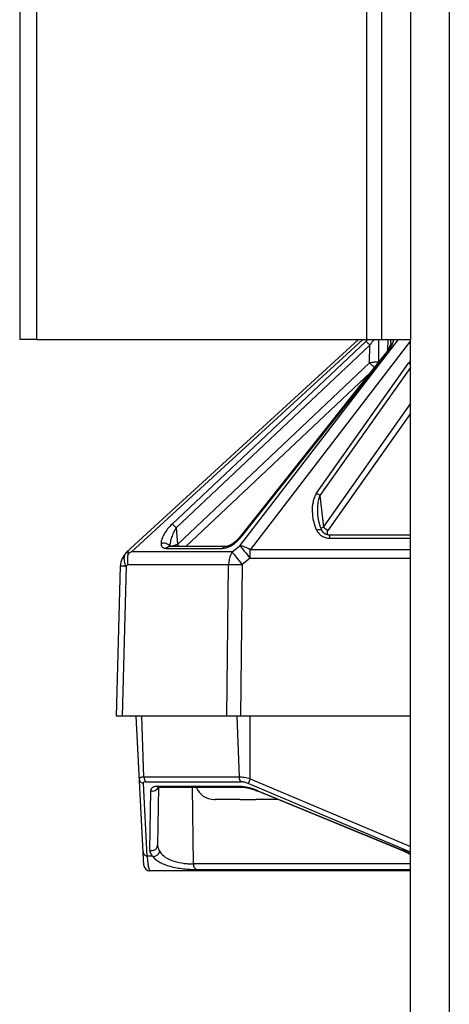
# Model space of a CAD drawing. Header units: millimetres. Extents: x 142 to 682, y 119 to 469.
# Tile 22 of 26: x 578.43 to 583.98, y 443.55 to 456.29. Entities that reach past the tile are written whole.
import ezdxf

# ---------------------------------------------------------------- set-up
doc = ezdxf.new("R2010")
doc.units = ezdxf.units.MM
doc.header["$LTSCALE"] = 46.255
doc.layers.add('00_COMPONENTS', color=7, linetype='CONTINUOUS')

msp = doc.modelspace()

# ---------------------------------------------------------------- linework, layer by layer
at = {"layer": '00_COMPONENTS'}
for p, q in [((578.6532, 452.1549), (578.6532, 469.0299)), ((582.9167, 452.1549), (582.9167, 469.0299)), ((578.4331, 468.6549), (578.4331, 452.1549)), ((583.1081, 468.6549), (583.1081, 452.1549)), ((583.4831, 468.6549), (583.4831, 452.1549)), ((583.9831, 468.6549), (583.9831, 418.0799)), ((578.6532, 452.1549), (578.4331, 452.1549)), ((578.6532, 452.1549), (582.9167, 452.1549)), ((579.8148, 449.4023), (582.8096, 452.1549)), ((582.8647, 452.1549), (579.8769, 449.4088)), ((580.4016, 449.7673), (582.9032, 452.1312)), ((582.9568, 452.083), (580.4551, 449.7191)), ((581.2788, 449.4876), (583.3272, 452.1549)), ((583.4831, 452.1373), (581.4087, 449.4363)), ((582.9167, 452.1549), (583.4831, 452.1549)), ((582.9542, 451.852), (582.9568, 452.083)), ((583.0703, 452.1549), (583.067, 451.8645)), ((583.1876, 452.0159), (583.1951, 452.1549)), ((583.4831, 418.0799), (583.4831, 452.1549)), ((583.1524, 451.9659), (581.2843, 449.6104)), ((583.1693, 451.9665), (581.3041, 449.6146)), ((580.4703, 449.505), (582.9542, 451.852)), ((582.2697, 450.1683), (583.4573, 451.8481)), ((583.0721, 451.8645), (583.067, 451.8645)), ((582.9679, 451.7332), (580.5807, 449.4775)), ((583.4831, 451.7912), (582.3125, 450.1355)), ((582.3576, 449.7295), (583.4829, 451.3211)), ((583.4831, 451.1968), (582.4148, 449.6857)), ((582.3125, 450.1355), (582.3576, 449.7295)), ((580.4551, 449.7191), (580.4703, 449.505)), ((582.438, 449.5848), (582.438, 449.6244)), ((583.4831, 449.6244), (582.438, 449.6244)), ((582.438, 449.5848), (583.4831, 449.5848)), ((581.178, 449.4088), (579.8769, 449.4088)), ((580.3261, 449.4533), (581.0577, 449.4533)), ((581.0967, 449.4775), (580.3651, 449.4775)), ((581.178, 449.4088), (581.2788, 449.4876)), ((581.4087, 449.3247), (581.4087, 449.4363)), ((583.4831, 449.4363), (581.4087, 449.4363)), ((581.4087, 449.3247), (581.3079, 449.2458)), ((581.4087, 449.3247), (583.4831, 449.3247)), ((579.6831, 447.2813), (579.734, 449.2247)), ((579.8072, 449.2247), (579.7563, 447.2813)), ((579.8302, 449.2458), (579.8072, 449.2247)), ((579.8302, 449.2458), (581.1312, 449.2458)), ((581.1099, 447.2813), (581.1312, 449.2458)), ((581.3079, 449.2458), (581.2866, 447.2813)), ((583.4831, 447.2813), (579.6831, 447.2813)), ((580.0381, 445.3523), (579.9371, 447.2813)), ((580.0383, 446.494), (580.0091, 447.2813)), ((581.2377, 447.2813), (581.2669, 446.494)), ((581.4117, 446.4712), (581.4117, 447.2813)), ((581.2669, 446.494), (580.0383, 446.494)), ((581.4117, 446.4712), (583.4831, 445.5948)), ((580.0276, 446.4104), (580.0769, 445.4696)), ((580.0645, 446.4332), (581.293, 446.4332)), ((580.2271, 446.3626), (580.214, 445.613)), ((581.276, 446.3745), (580.2232, 446.3745)), ((580.2494, 446.3642), (581.3028, 446.3642)), ((580.6764, 445.3707), (580.6641, 446.3642)), ((583.4831, 445.5226), (581.3849, 446.4104)), ((580.1123, 445.5496), (580.1257, 446.3184)), ((580.9457, 446.2065), (580.9456, 446.2063)), ((581.2831, 446.2063), (580.9572, 446.2063)), ((581.2831, 446.2065), (581.2831, 446.2063)), ((581.4831, 446.2063), (581.4831, 446.2065)), ((581.7689, 446.2063), (581.4831, 446.2063)), ((581.5047, 446.3148), (583.3782, 445.5449)), ((581.5091, 446.3184), (581.5074, 446.3137)), ((581.5091, 446.3184), (583.3799, 445.5496)), ((580.1485, 445.4696), (580.0769, 445.4696)), ((583.3799, 445.5496), (583.3782, 445.5449)), ((583.4831, 445.3707), (580.6764, 445.3707)), ((583.4831, 445.2813), (580.113, 445.2813)), ((580.7212, 445.2979), (583.4831, 445.2979))]:
    msp.add_line(p, q, dxfattribs=at)
for points in [[(583.2297, 452.1185), (583.2297, 452.1178), (583.2296, 452.1165), (583.2294, 452.1151), (583.2293, 452.1136), (583.229, 452.112), (583.2288, 452.1102), (583.2284, 452.1083), (583.228, 452.1062), (583.2275, 452.1041), (583.227, 452.1018), (583.2264, 452.0994), (583.2257, 452.0969), (583.225, 452.0942), (583.2241, 452.0914), (583.2232, 452.0885), (583.2221, 452.0855), (583.221, 452.0823), (583.2197, 452.0789), (583.2184, 452.0754), (583.2169, 452.0718), (583.2153, 452.068), (583.2135, 452.0641), (583.2116, 452.0599), (583.2096, 452.0556), (583.2074, 452.0512), (583.205, 452.0465), (583.2024, 452.0416), (583.1997, 452.0365), (583.1967, 452.0312), (583.1935, 452.0257), (583.1901, 452.02), (583.1865, 452.0142), (583.1827, 452.0083), (583.1788, 452.0024), (583.1748, 451.9964), (583.1706, 451.9903), (583.1662, 451.9842), (583.1617, 451.9781), (583.1571, 451.972), (583.1524, 451.9659)], [(582.3369, 449.6864), (582.3344, 449.6916), (582.3306, 449.7), (582.3269, 449.7086), (582.3233, 449.7175), (582.3197, 449.7268), (582.3163, 449.7362), (582.3131, 449.746), (582.3099, 449.756), (582.307, 449.7661), (582.3042, 449.7765), (582.3016, 449.7871), (582.2991, 449.7978), (582.2969, 449.8086), (582.2949, 449.8195), (582.2931, 449.8304), (582.2916, 449.8413), (582.2901, 449.8531)], [(582.438, 449.6244), (582.4364, 449.6244), (582.4337, 449.6245), (582.4309, 449.6246), (582.4282, 449.6248), (582.4254, 449.6251), (582.4226, 449.6254), (582.4198, 449.6258), (582.417, 449.6263), (582.4143, 449.6268), (582.4115, 449.6274), (582.4087, 449.6281), (582.406, 449.6288), (582.4033, 449.6296), (582.4006, 449.6305), (582.3979, 449.6314), (582.3953, 449.6324), (582.3927, 449.6334), (582.3901, 449.6345), (582.3876, 449.6357), (582.385, 449.637), (582.3825, 449.6383), (582.38, 449.6398), (582.3775, 449.6413), (582.375, 449.6428), (582.3726, 449.6444), (582.3703, 449.6461), (582.3679, 449.6479), (582.3656, 449.6497), (582.3634, 449.6516), (582.3611, 449.6536), (582.3589, 449.6557), (582.3568, 449.6579), (582.3547, 449.6601), (582.3527, 449.6624), (582.3507, 449.6647), (582.3488, 449.6671), (582.3469, 449.6697), (582.3451, 449.6722), (582.3434, 449.6749), (582.3417, 449.6776), (582.3401, 449.6804), (582.3385, 449.6832), (582.3369, 449.6864)], [(581.2035, 449.5277), (581.2015, 449.5261), (581.1986, 449.5238), (581.1957, 449.5216), (581.1928, 449.5193), (581.1899, 449.5172), (581.1869, 449.5151), (581.184, 449.513), (581.1811, 449.511), (581.1781, 449.5091), (581.1752, 449.5072), (581.1723, 449.5053), (581.1694, 449.5036), (581.1665, 449.5019), (581.1637, 449.5002), (581.1608, 449.4986), (581.158, 449.4971), (581.1552, 449.4956), (581.1525, 449.4942), (581.1497, 449.4928), (581.147, 449.4915), (581.1444, 449.4903), (581.1417, 449.4891), (581.1391, 449.488), (581.1366, 449.487), (581.1341, 449.486), (581.1317, 449.4851), (581.1293, 449.4843), (581.127, 449.4835), (581.1248, 449.4827), (581.1227, 449.4821), (581.1206, 449.4815), (581.1186, 449.4809), (581.1167, 449.4804), (581.1148, 449.4799), (581.1131, 449.4795), (581.1114, 449.4792), (581.1097, 449.4788), (581.1082, 449.4786), (581.1067, 449.4783), (581.1053, 449.4781), (581.104, 449.478), (581.1028, 449.4778), (581.1016, 449.4777), (581.1005, 449.4776), (581.0994, 449.4775), (581.0984, 449.4775), (581.0976, 449.4775), (581.0967, 449.4775)], [(581.2843, 449.6104), (581.2828, 449.6084), (581.2789, 449.6036), (581.2749, 449.5988), (581.2709, 449.5941), (581.2669, 449.5895), (581.2629, 449.5849), (581.2588, 449.5804), (581.2547, 449.576), (581.2505, 449.5716), (581.2464, 449.5673), (581.2422, 449.5631), (581.2381, 449.559), (581.2339, 449.5549), (581.2297, 449.5509), (581.2255, 449.547), (581.2214, 449.5432), (581.2172, 449.5395), (581.213, 449.5358), (581.2089, 449.5323), (581.2047, 449.5288), (581.2035, 449.5277)], [(580.3651, 449.4775), (580.3647, 449.4775), (580.3638, 449.4775), (580.3629, 449.4775), (580.3622, 449.4776), (580.3616, 449.4776), (580.361, 449.4777), (580.3606, 449.4778), (580.3602, 449.4778), (580.36, 449.4779), (580.3598, 449.4779), (580.3598, 449.4779)], [(580.2157, 446.3596), (580.2156, 446.3596), (580.2156, 446.3596), (580.2158, 446.3597), (580.216, 446.3598), (580.2164, 446.3599), (580.2169, 446.3601), (580.2175, 446.3603), (580.2182, 446.3606), (580.219, 446.3608), (580.2199, 446.3611), (580.221, 446.3614), (580.2222, 446.3617), (580.2235, 446.362), (580.225, 446.3622), (580.2265, 446.3625), (580.2282, 446.3628), (580.23, 446.363), (580.232, 446.3633), (580.2341, 446.3635), (580.2363, 446.3637), (580.2386, 446.3639), (580.2411, 446.364), (580.2437, 446.3641), (580.2465, 446.3642), (580.2494, 446.3642)], [(581.3028, 446.3642), (581.306, 446.3642), (581.3091, 446.3641), (581.3123, 446.364), (581.3156, 446.3638), (581.3191, 446.3636), (581.3227, 446.3634), (581.3264, 446.3631), (581.3302, 446.3627), (581.3341, 446.3623), (581.3382, 446.3618), (581.3424, 446.3612), (581.3466, 446.3606), (581.351, 446.36), (581.3555, 446.3593), (581.3602, 446.3585), (581.3649, 446.3576), (581.3697, 446.3567), (581.3747, 446.3557), (581.3797, 446.3546), (581.3848, 446.3534), (581.3901, 446.3522), (581.3954, 446.3509), (581.4008, 446.3496), (581.4064, 446.3481), (581.412, 446.3466), (581.4177, 446.345), (581.4234, 446.3434), (581.4293, 446.3416), (581.4352, 446.3398), (581.4412, 446.3379), (581.4473, 446.336), (581.4535, 446.3339), (581.4597, 446.3318), (581.466, 446.3296), (581.4723, 446.3273), (581.4787, 446.325), (581.4851, 446.3225), (581.4916, 446.32), (581.4982, 446.3175), (581.5047, 446.3148)], [(583.3782, 445.5449), (583.3806, 445.5439), (583.387, 445.5412), (583.3935, 445.5385), (583.3999, 445.5357), (583.4064, 445.5328), (583.4129, 445.5299), (583.4193, 445.5269), (583.4258, 445.5239), (583.4323, 445.5208), (583.4388, 445.5177), (583.4452, 445.5145), (583.4517, 445.5112), (583.4581, 445.5079), (583.4645, 445.5046), (583.4709, 445.5012), (583.4773, 445.4978), (583.4831, 445.4946)]]:
    msp.add_lwpolyline(points, dxfattribs=at)
for centre, radius, start, end in [((583.3194, 451.6912), 0.6056, 130.0389, 133.40808), ((582.9287, 451.868), 0.1383, 355.73235, 358.57946), ((579.9839, 449.2182), 0.25, 132.58666, 178.5), ((580.2542, 448.5997), 0.8927, 114.99856, 117.2707), ((580.3234, 449.463), 0.0496, 16.92043, 19.19037), ((580.91, 449.9057), 0.5949, 222.34461, 226.04408), ((580.9456, 446.4563), 0.25, 201.6097, 270), ((580.9572, 446.4695), 0.2633, 267.48894, 270.00072), ((581.3831, 462.5865), 16.3803, 269.67853, 270.32147), ((582.9646, 444.5398), 1.0918, 61.64884, 67.64381), ((580.113, 445.3563), 0.075, 183, 270)]:
    msp.add_arc(centre, radius, start, end, dxfattribs=at)
for points, knots in [([(582.9568, 452.083), (582.9476, 452.0931), (582.9306, 452.11), (582.9121, 452.1257), (582.9032, 452.1312)], [0, 0, 0, 0, 0.5677029, 1, 1, 1, 1]), ([(583.0162, 452.1549), (583.0046, 452.1444), (582.9836, 452.1212), (582.9654, 452.0959), (582.9568, 452.083)], [0, 0, 0, 0, 0.4997599, 1, 1, 1, 1]), ([(583.1693, 451.9665), (583.1933, 451.9966), (583.2248, 452.0432), (583.254, 452.108), (583.2627, 452.1397), (583.2647, 452.1549)], [0, 0, 0, 0, 0.5419465, 0.7840783, 1, 1, 1, 1]), ([(583.2297, 452.1185), (583.2299, 452.1217), (583.2303, 452.1338), (583.2294, 452.1462), (583.2272, 452.1549)], [0, 0, 0, 0, 0.2628388, 1, 1, 1, 1]), ([(583.1693, 451.9665), (583.1673, 451.9668), (583.1606, 451.9676), (583.1526, 451.966), (583.1496, 451.9622)], [0, 0, 0, 0, 0.2998659, 1, 1, 1, 1]), ([(583.067, 451.8645), (583.0495, 451.8641), (583.0117, 451.8609), (582.9742, 451.8555), (582.9542, 451.852)], [0, 0, 0, 0, 0.4624723, 1, 1, 1, 1]), ([(582.9542, 451.852), (582.9644, 451.8408), (582.9843, 451.8206), (583.0057, 451.8018), (583.0162, 451.7941)], [0, 0, 0, 0, 0.5379487, 1, 1, 1, 1]), ([(583.4831, 451.8308), (583.4811, 451.8324), (583.4729, 451.8387), (583.4641, 451.8443), (583.4573, 451.8481)], [0, 0, 0, 0, 0.2454787, 1, 1, 1, 1]), ([(582.2697, 450.1683), (582.2575, 450.1511), (582.2383, 450.1133), (582.2153, 450.0333), (582.2079, 449.9293), (582.2242, 449.8057), (582.2513, 449.7265), (582.2695, 449.689)], [0, 0, 0, 0, 0.1270846, 0.2522964, 0.5004207, 0.7489497, 1, 1, 1, 1]), ([(582.2697, 450.1683), (582.274, 450.1659), (582.2894, 450.1565), (582.3036, 450.145), (582.3125, 450.1355)], [0, 0, 0, 0, 0.2742825, 1, 1, 1, 1]), ([(582.2901, 449.8531), (582.2849, 449.9004), (582.2818, 449.9722), (582.2916, 450.0669), (582.3033, 450.1135), (582.3125, 450.1355)], [0, 0, 0, 0, 0.499923, 0.7498849, 1, 1, 1, 1]), ([(580.4016, 449.7673), (580.3808, 449.7477), (580.3438, 449.707), (580.2996, 449.642), (580.2696, 449.5785), (580.2594, 449.5353), (580.2589, 449.5152)], [0, 0, 0, 0, 0.2894922, 0.5567828, 0.7956871, 1, 1, 1, 1]), ([(580.4016, 449.7673), (580.4058, 449.7647), (580.4149, 449.7579), (580.4331, 449.7421), (580.4465, 449.7285), (580.4551, 449.7191)], [0, 0, 0, 0, 0.2081265, 0.4680628, 1, 1, 1, 1]), ([(580.4551, 449.7191), (580.4425, 449.6998), (580.4205, 449.66), (580.3955, 449.5984), (580.3785, 449.5377), (580.373, 449.4971), (580.3726, 449.4775)], [0, 0, 0, 0, 0.2684115, 0.5263587, 0.7715148, 1, 1, 1, 1]), ([(582.2695, 449.689), (582.2761, 449.6916), (582.2864, 449.6947), (582.3003, 449.6971), (582.3103, 449.6978), (582.3195, 449.6971), (582.3291, 449.6947), (582.3351, 449.6902), (582.3369, 449.6864)], [0, 0, 0, 0, 0.2969228, 0.4457395, 0.587066, 0.7151632, 0.8263187, 1, 1, 1, 1]), ([(582.2695, 449.689), (582.2767, 449.6742), (582.2955, 449.6456), (582.3351, 449.6118), (582.384, 449.5899), (582.4199, 449.5848), (582.438, 449.5848)], [0, 0, 0, 0, 0.2385263, 0.485028, 0.73985, 1, 1, 1, 1]), ([(582.3251, 449.7129), (582.3273, 449.7145), (582.3374, 449.7213), (582.3487, 449.7261), (582.3576, 449.7295)], [0, 0, 0, 0, 0.2188481, 1, 1, 1, 1]), ([(582.3576, 449.7295), (582.3621, 449.7248), (582.3795, 449.7081), (582.3994, 449.6942), (582.4148, 449.6857)], [0, 0, 0, 0, 0.2693569, 1, 1, 1, 1]), ([(582.4144, 449.6268), (582.4099, 449.6364), (582.4065, 449.6525), (582.4086, 449.6728), (582.4122, 449.682), (582.4148, 449.6857)], [0, 0, 0, 0, 0.5240342, 0.7764284, 1, 1, 1, 1]), ([(580.2589, 449.5152), (580.2587, 449.5066), (580.2607, 449.4898), (580.2746, 449.4682), (580.2981, 449.4554), (580.3164, 449.4533), (580.3261, 449.4533)], [0, 0, 0, 0, 0.249544, 0.4771704, 0.7174992, 1, 1, 1, 1]), ([(580.2589, 449.5152), (580.2682, 449.5195), (580.2901, 449.5252), (580.3244, 449.5218), (580.3544, 449.5061), (580.3671, 449.4882), (580.3702, 449.4793)], [0, 0, 0, 0, 0.2374351, 0.5140885, 0.7810551, 1, 1, 1, 1]), ([(581.0577, 449.4533), (581.0699, 449.4533), (581.096, 449.4572), (581.1499, 449.4764), (581.1883, 449.5011), (581.2122, 449.5207)], [0, 0, 0, 0, 0.2132063, 0.4582105, 1, 1, 1, 1]), ([(581.2122, 449.5207), (581.2111, 449.5217), (581.2093, 449.5236), (581.2066, 449.526), (581.205, 449.5272), (581.2037, 449.528), (581.2035, 449.5277)], [0, 0, 0, 0, 0.3900319, 0.7009998, 0.9093024, 1, 1, 1, 1]), ([(581.2122, 449.5207), (581.2208, 449.5278), (581.2539, 449.5567), (581.2839, 449.5891), (581.3041, 449.6146)], [0, 0, 0, 0, 0.2564192, 1, 1, 1, 1]), ([(581.2843, 449.6104), (581.2853, 449.6115), (581.2909, 449.616), (581.2987, 449.6155), (581.3041, 449.6146)], [0, 0, 0, 0, 0.2096042, 1, 1, 1, 1]), ([(579.8072, 449.2247), (579.7994, 449.242), (579.7875, 449.2759), (579.7817, 449.326), (579.7896, 449.3701), (579.8053, 449.3936), (579.8148, 449.4023)], [0, 0, 0, 0, 0.3017315, 0.5668197, 0.7954215, 1, 1, 1, 1]), ([(579.8262, 449.3506), (579.8275, 449.3543), (579.8329, 449.3689), (579.8396, 449.383), (579.8452, 449.3932)], [0, 0, 0, 0, 0.2549625, 1, 1, 1, 1]), ([(579.8339, 449.3881), (579.8331, 449.3852), (579.8298, 449.3728), (579.8275, 449.3602), (579.8262, 449.3506)], [0, 0, 0, 0, 0.2415203, 1, 1, 1, 1]), ([(579.8339, 449.3881), (579.8329, 449.392), (579.8305, 449.4035), (579.8318, 449.4179), (579.8377, 449.4234)], [0, 0, 0, 0, 0.3325623, 1, 1, 1, 1]), ([(579.8452, 449.3932), (579.8442, 449.3927), (579.8405, 449.3909), (579.8367, 449.3892), (579.8339, 449.3881)], [0, 0, 0, 0, 0.2598749, 1, 1, 1, 1]), ([(580.3261, 449.4533), (580.3304, 449.4599), (580.3412, 449.472), (580.3572, 449.4775), (580.3651, 449.4775)], [0, 0, 0, 0, 0.4996293, 1, 1, 1, 1]), ([(580.3828, 449.4775), (580.3876, 449.4799), (580.3992, 449.4847), (580.4282, 449.4945), (580.4527, 449.5008), (580.4703, 449.505)], [0, 0, 0, 0, 0.1758961, 0.4094226, 1, 1, 1, 1]), ([(581.0577, 449.4533), (581.0623, 449.4603), (581.0733, 449.4724), (581.0893, 449.4775), (581.0967, 449.4775)], [0, 0, 0, 0, 0.5311236, 1, 1, 1, 1]), ([(581.178, 449.4088), (581.1706, 449.3975), (581.1436, 449.3472), (581.132, 449.2893), (581.1312, 449.2458)], [0, 0, 0, 0, 0.23708, 1, 1, 1, 1]), ([(581.3079, 449.2458), (581.2834, 449.2772), (581.2403, 449.3317), (581.1968, 449.3859), (581.178, 449.4088)], [0, 0, 0, 0, 0.5737304, 1, 1, 1, 1]), ([(581.4087, 449.4363), (581.3867, 449.4494), (581.3449, 449.4708), (581.2997, 449.4848), (581.2788, 449.4876)], [0, 0, 0, 0, 0.5485755, 1, 1, 1, 1]), ([(581.2788, 449.4876), (581.2976, 449.4648), (581.3411, 449.4106), (581.3841, 449.3561), (581.4087, 449.3247)], [0, 0, 0, 0, 0.4262814, 1, 1, 1, 1]), ([(579.8262, 449.3506), (579.8251, 449.3423), (579.8219, 449.3074), (579.8251, 449.272), (579.8302, 449.2458)], [0, 0, 0, 0, 0.2394311, 1, 1, 1, 1]), ([(579.734, 449.2247), (579.734, 449.2248), (579.7346, 449.2249), (579.7353, 449.225), (579.737, 449.2251), (579.7401, 449.2252), (579.7456, 449.2253), (579.7538, 449.2253), (579.7642, 449.2252), (579.7768, 449.2251), (579.7914, 449.225), (579.8017, 449.2248), (579.8072, 449.2247)], [0, 0, 0, 0, 0.0044921, 0.016941, 0.0375145, 0.0661937, 0.1476073, 0.2604338, 0.4035975, 0.5757265, 0.7751647, 1, 1, 1, 1]), ([(581.1312, 449.2458), (581.1439, 449.246), (581.2028, 449.2466), (581.2617, 449.2463), (581.3079, 449.2458)], [0, 0, 0, 0, 0.2143411, 1, 1, 1, 1]), ([(580.0383, 446.494), (580.0297, 446.494), (580.0148, 446.4933), (579.9975, 446.4898), (579.9876, 446.4851), (579.9828, 446.4811), (579.9799, 446.4764), (579.9794, 446.4729), (579.9795, 446.4712)], [0, 0, 0, 0, 0.3745669, 0.6553718, 0.7621051, 0.8501775, 0.9261818, 1, 1, 1, 1]), ([(580.0276, 446.4104), (580.0146, 446.4149), (579.9907, 446.4309), (579.9802, 446.458), (579.9795, 446.4712)], [0, 0, 0, 0, 0.5106089, 1, 1, 1, 1]), ([(580.0383, 446.494), (580.0385, 446.4878), (580.0412, 446.4657), (580.0519, 446.4435), (580.0645, 446.4332)], [0, 0, 0, 0, 0.2733203, 1, 1, 1, 1]), ([(581.2669, 446.494), (581.2671, 446.4878), (581.2698, 446.4657), (581.2805, 446.4435), (581.293, 446.4332)], [0, 0, 0, 0, 0.2733203, 1, 1, 1, 1]), ([(581.4117, 446.4712), (581.3861, 446.478), (581.3382, 446.4885), (581.2893, 446.494), (581.2669, 446.494)], [0, 0, 0, 0, 0.5409846, 1, 1, 1, 1]), ([(581.4117, 446.4712), (581.4064, 446.4588), (581.3976, 446.4385), (581.3887, 446.4182), (581.3849, 446.4104)], [0, 0, 0, 0, 0.6077118, 1, 1, 1, 1]), ([(580.0645, 446.4332), (580.059, 446.4332), (580.0493, 446.4324), (580.0367, 446.4283), (580.0286, 446.4204), (580.0274, 446.4136), (580.0276, 446.4104)], [0, 0, 0, 0, 0.3375975, 0.5975646, 0.8021605, 1, 1, 1, 1]), ([(580.2232, 446.3745), (580.2091, 446.3745), (580.184, 446.3727), (580.1516, 446.3624), (580.1301, 446.3433), (580.1258, 446.3263), (580.1257, 446.3184)], [0, 0, 0, 0, 0.3391811, 0.6017941, 0.8076168, 1, 1, 1, 1]), ([(580.1257, 446.3184), (580.1346, 446.3152), (580.1547, 446.3119), (580.185, 446.3182), (580.2105, 446.3358), (580.221, 446.3532), (580.224, 446.362)], [0, 0, 0, 0, 0.239368, 0.5029805, 0.7642803, 1, 1, 1, 1]), ([(580.2232, 446.3745), (580.2269, 446.3715), (580.2352, 446.3662), (580.245, 446.3642), (580.25, 446.3642)], [0, 0, 0, 0, 0.4883351, 1, 1, 1, 1]), ([(581.276, 446.3745), (581.2797, 446.3715), (581.2881, 446.3662), (581.2978, 446.3642), (581.3028, 446.3642)], [0, 0, 0, 0, 0.4883425, 1, 1, 1, 1]), ([(581.5091, 446.3184), (581.4887, 446.3268), (581.448, 446.3421), (581.3709, 446.3643), (581.3129, 446.3745), (581.276, 446.3745)], [0, 0, 0, 0, 0.275436, 0.5408888, 1, 1, 1, 1]), ([(581.3849, 446.4104), (581.369, 446.4171), (581.339, 446.4275), (581.3075, 446.4332), (581.293, 446.4332)], [0, 0, 0, 0, 0.5441284, 1, 1, 1, 1]), ([(580.1123, 445.5496), (580.1228, 445.5458), (580.147, 445.5426), (580.1823, 445.5538), (580.2078, 445.5799), (580.2139, 445.6026), (580.214, 445.613)], [0, 0, 0, 0, 0.2421983, 0.5131405, 0.7747938, 1, 1, 1, 1]), ([(580.214, 445.613), (580.2138, 445.6002), (580.2204, 445.5717), (580.2338, 445.5464), (580.2421, 445.533)], [0, 0, 0, 0, 0.4481078, 1, 1, 1, 1]), ([(580.0288, 445.5304), (580.0295, 445.5176), (580.0397, 445.4905), (580.0635, 445.4742), (580.0769, 445.4696)], [0, 0, 0, 0, 0.4759933, 1, 1, 1, 1]), ([(580.0769, 445.4696), (580.0801, 445.4417), (580.0849, 445.4029), (580.092, 445.3555), (580.0967, 445.3292), (580.1009, 445.3089), (580.105, 445.2942), (580.1081, 445.2857), (580.1115, 445.2813), (580.113, 445.2813)], [0, 0, 0, 0, 0.4365863, 0.6058781, 0.7436635, 0.8507498, 0.9279683, 0.976486, 1, 1, 1, 1]), ([(580.1123, 445.5496), (580.112, 445.5367), (580.1211, 445.5072), (580.138, 445.4827), (580.1485, 445.4696)], [0, 0, 0, 0, 0.4349823, 1, 1, 1, 1]), ([(580.1485, 445.4696), (580.1685, 445.4663), (580.211, 445.4792), (580.237, 445.5139), (580.2421, 445.533)], [0, 0, 0, 0, 0.5046498, 1, 1, 1, 1]), ([(580.1485, 445.4696), (580.1754, 445.437), (580.2318, 445.3959), (580.319, 445.3573), (580.426, 445.3249), (580.5385, 445.3076), (580.6472, 445.2995), (580.6978, 445.2979), (580.7212, 445.2979)], [0, 0, 0, 0, 0.20681, 0.3309812, 0.466844, 0.7522351, 0.8856638, 1, 1, 1, 1]), ([(580.2421, 445.533), (580.2603, 445.504), (580.3165, 445.4494), (580.4289, 445.4001), (580.5354, 445.3798), (580.6193, 445.3721), (580.6583, 445.3707), (580.6764, 445.3707)], [0, 0, 0, 0, 0.2139182, 0.4737863, 0.756338, 0.8873026, 1, 1, 1, 1]), ([(580.6764, 445.3707), (580.6765, 445.3627), (580.6785, 445.3464), (580.6873, 445.3239), (580.7017, 445.3061), (580.7148, 445.2993), (580.7212, 445.2979)], [0, 0, 0, 0, 0.2625477, 0.5339522, 0.7848165, 1, 1, 1, 1])]:
    msp.add_open_spline(points, degree=3, knots=knots, dxfattribs=at)
for points in [[(583.4831, 451.8796), (583.4737, 451.8698), (583.4651, 451.8592), (583.4573, 451.8481)], [(581.2831, 446.2065), (581.3165, 446.2062), (581.3831, 446.2063), (581.4498, 446.2062), (581.4831, 446.2065)]]:
    msp.add_open_spline(points, degree=3, dxfattribs=at)

doc.saveas('drawing.dxf')
